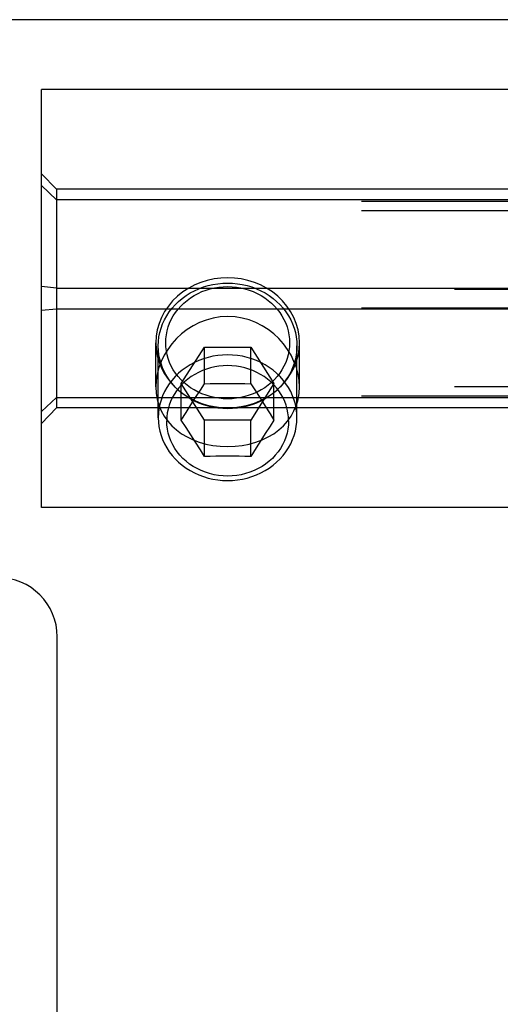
# Model space of a CAD drawing. Header units: inches. Extents: x 0 to 309, y 0 to 200.
# Tile 75 of 119: x 107.565 to 108.211, y 164.359 to 165.683. Entities that reach past the tile are written whole.
import ezdxf

# ---------------------------------------------------------------- set-up
doc = ezdxf.new("R2010")
doc.units = ezdxf.units.IN
doc.header["$LTSCALE"] = 17
doc.header["$MEASUREMENT"] = 0
doc.linetypes.add('HIDDEN', pattern=[0.2, 0.1, -0.1])
doc.layers.add('DEFAULT_2', color=8, linetype='HIDDEN')

msp = doc.modelspace()

# ---------------------------------------------------------------- linework, layer by layer
at = {"layer": 'DEFAULT_2', "color": 8, "linetype": 'HIDDEN'}
for p, q in [((107.3747, 165.6834), (109.3747, 165.6834)), ((109.0947, 165.5894), (107.5947, 165.5894)), ((107.5947, 165.0274), (107.5947, 165.5894)), ((107.6147, 165.4554), (107.5947, 165.4763)), ((107.6147, 165.4413), (107.5947, 165.4602)), ((109.0747, 165.4554), (107.6147, 165.4554)), ((107.6147, 165.4554), (107.6147, 165.1613)), ((147.1247, 165.4389), (69.6247, 165.4389)), ((109.0747, 165.4413), (107.6147, 165.4413)), ((147.1247, 165.4263), (69.6247, 165.4263)), ((107.6147, 165.3225), (107.5947, 165.3245)), ((147.2497, 165.3207), (69.4997, 165.3207)), ((107.6147, 165.3225), (109.0747, 165.3225)), ((147.1247, 165.2955), (69.6247, 165.2955)), ((107.6147, 165.2942), (107.5947, 165.2922)), ((109.0747, 165.2942), (107.6147, 165.2942)), ((107.7482, 165.1896), (107.7482, 165.249)), ((107.7514, 165.1482), (107.7514, 165.2448)), ((107.9379, 165.1482), (107.9379, 165.2448)), ((107.9412, 165.1896), (107.9412, 165.249)), ((107.7823, 165.194), (107.8135, 165.243)), ((107.8135, 165.243), (107.8759, 165.243)), ((107.8135, 165.1939), (107.8135, 165.243)), ((107.8759, 165.243), (107.907, 165.194)), ((107.8759, 165.1939), (107.8759, 165.243)), ((107.8135, 165.1451), (107.7823, 165.194)), ((107.7823, 165.145), (107.7823, 165.194)), ((107.808, 165.1854), (107.8135, 165.1939)), ((107.8135, 165.1939), (107.8213, 165.194)), ((107.8213, 165.194), (107.829, 165.1942)), ((107.829, 165.1942), (107.8368, 165.1942)), ((107.8368, 165.1942), (107.8447, 165.1942)), ((107.8447, 165.1942), (107.8525, 165.1942)), ((107.8525, 165.1942), (107.8603, 165.1942)), ((107.8603, 165.1942), (107.868, 165.194)), ((107.868, 165.194), (107.8759, 165.1939)), ((107.907, 165.194), (107.8759, 165.1451)), ((107.8759, 165.1939), (107.8831, 165.1828)), ((107.907, 165.145), (107.907, 165.194)), ((147.2497, 165.1899), (69.4997, 165.1899)), ((107.8015, 165.1753), (107.808, 165.1854)), ((107.8831, 165.1828), (107.8893, 165.1731)), ((147.1247, 165.1773), (69.6247, 165.1773)), ((107.6147, 165.1755), (107.5947, 165.1565)), ((107.6147, 165.1755), (109.0747, 165.1755)), ((107.7888, 165.1553), (107.7952, 165.1654)), ((107.7952, 165.1654), (107.8015, 165.1753)), ((107.8893, 165.1731), (107.8953, 165.1637)), ((107.6147, 165.1613), (107.5947, 165.1404)), ((109.0747, 165.1613), (107.6147, 165.1613)), ((107.7823, 165.145), (107.7888, 165.1553)), ((107.8953, 165.1637), (107.9017, 165.1536)), ((107.9017, 165.1536), (107.907, 165.145)), ((107.7888, 165.1351), (107.7823, 165.145)), ((107.8759, 165.1451), (107.8135, 165.1451)), ((107.8135, 165.096), (107.8135, 165.1451)), ((107.8759, 165.096), (107.8759, 165.1451)), ((107.907, 165.145), (107.9017, 165.1367)), ((107.7951, 165.1252), (107.7888, 165.1351)), ((107.8015, 165.1152), (107.7951, 165.1252)), ((107.8953, 165.1269), (107.8893, 165.1175)), ((107.9017, 165.1367), (107.8953, 165.1269)), ((107.808, 165.1049), (107.8015, 165.1152)), ((107.8893, 165.1175), (107.8831, 165.1076)), ((107.8135, 165.096), (107.808, 165.1049)), ((107.8831, 165.1076), (107.8759, 165.096)), ((107.8213, 165.0962), (107.8135, 165.096)), ((107.829, 165.0963), (107.8213, 165.0962)), ((107.8368, 165.0963), (107.829, 165.0963)), ((107.8447, 165.0964), (107.8368, 165.0963)), ((107.8525, 165.0963), (107.8447, 165.0964)), ((107.8603, 165.0963), (107.8525, 165.0963)), ((107.868, 165.0962), (107.8603, 165.0963)), ((107.8759, 165.096), (107.868, 165.0962)), ((109.0947, 165.0274), (107.5947, 165.0274)), ((107.6157, 163.8934), (107.6157, 164.8534))]:
    msp.add_line(p, q, dxfattribs=at)
for points in [[(107.7514, 165.2448), (107.7517, 165.2508), (107.7524, 165.2568), (107.7536, 165.2627), (107.7552, 165.2686), (107.7573, 165.2743), (107.7599, 165.2799), (107.7629, 165.2853), (107.7663, 165.2905), (107.7701, 165.2954), (107.7743, 165.3001), (107.7788, 165.3046), (107.7837, 165.3087), (107.7889, 165.3125), (107.7944, 165.3159), (107.8001, 165.319), (107.8061, 165.3217), (107.8122, 165.324), (107.8185, 165.3259), (107.825, 165.3274), (107.8315, 165.3284), (107.8381, 165.3291), (107.8447, 165.3293)], [(107.8447, 165.1735), (107.8388, 165.1737), (107.8329, 165.1743), (107.8271, 165.1752), (107.8213, 165.1766), (107.8157, 165.1783), (107.8102, 165.1803), (107.8049, 165.1827), (107.7998, 165.1855), (107.7949, 165.1885), (107.7902, 165.1919), (107.7859, 165.1956), (107.7818, 165.1995), (107.7781, 165.2037), (107.7747, 165.2082), (107.7716, 165.2128), (107.769, 165.2176), (107.7667, 165.2226), (107.7648, 165.2277), (107.7634, 165.2329), (107.7623, 165.2382), (107.7617, 165.2436), (107.7614, 165.249), (107.7617, 165.2544), (107.7623, 165.2597), (107.7634, 165.265), (107.7648, 165.2703), (107.7667, 165.2754), (107.769, 165.2804), (107.7716, 165.2852), (107.7747, 165.2898), (107.7781, 165.2942), (107.7818, 165.2984), (107.7859, 165.3024), (107.7902, 165.306), (107.7949, 165.3094), (107.7998, 165.3125), (107.8049, 165.3152), (107.8102, 165.3177), (107.8157, 165.3197), (107.8213, 165.3214), (107.8271, 165.3227), (107.8329, 165.3237), (107.8388, 165.3242), (107.8447, 165.3244)], [(107.8447, 165.3364), (107.8354, 165.336), (107.8264, 165.3348), (107.8174, 165.3329), (107.8087, 165.3301), (107.8004, 165.3267), (107.7924, 165.3225)], [(107.897, 165.3225), (107.889, 165.3267), (107.8806, 165.3301), (107.872, 165.3329), (107.863, 165.3348), (107.8539, 165.336), (107.8447, 165.3364)], [(107.8447, 165.3293), (107.8513, 165.3291), (107.8579, 165.3284), (107.8644, 165.3274), (107.8708, 165.3259), (107.8772, 165.324), (107.8833, 165.3217), (107.8893, 165.319), (107.895, 165.3159), (107.9005, 165.3125), (107.9057, 165.3087), (107.9106, 165.3046), (107.9151, 165.3001), (107.9193, 165.2954), (107.9231, 165.2905), (107.9265, 165.2853), (107.9295, 165.2799), (107.9321, 165.2743), (107.9342, 165.2686), (107.9358, 165.2627), (107.937, 165.2568), (107.9377, 165.2508), (107.9379, 165.2448)], [(107.8447, 165.3244), (107.8506, 165.3242), (107.8565, 165.3237), (107.8623, 165.3227), (107.868, 165.3214), (107.8737, 165.3197), (107.8792, 165.3177), (107.8845, 165.3152), (107.8896, 165.3125), (107.8945, 165.3094), (107.8992, 165.306), (107.9035, 165.3024), (107.9076, 165.2984), (107.9113, 165.2942), (107.9147, 165.2898), (107.9177, 165.2852), (107.9204, 165.2804), (107.9227, 165.2754), (107.9246, 165.2703), (107.926, 165.265), (107.9271, 165.2597), (107.9277, 165.2544), (107.9279, 165.249), (107.9277, 165.2436), (107.9271, 165.2382), (107.926, 165.2329), (107.9246, 165.2277), (107.9227, 165.2226), (107.9204, 165.2176), (107.9177, 165.2128), (107.9147, 165.2082), (107.9113, 165.2037), (107.9076, 165.1995), (107.9035, 165.1956), (107.8992, 165.1919), (107.8945, 165.1885), (107.8896, 165.1855), (107.8845, 165.1827), (107.8792, 165.1803), (107.8737, 165.1783), (107.868, 165.1766), (107.8623, 165.1752), (107.8565, 165.1743), (107.8506, 165.1737), (107.8447, 165.1735)], [(107.7924, 165.3225), (107.7846, 165.3174), (107.7774, 165.3116), (107.7708, 165.3052), (107.765, 165.2983), (107.76, 165.2908), (107.7558, 165.283), (107.7525, 165.2748), (107.7501, 165.2663), (107.7487, 165.2577), (107.7482, 165.249)], [(107.9412, 165.249), (107.9407, 165.2577), (107.9393, 165.2663), (107.9369, 165.2748), (107.9336, 165.283), (107.9294, 165.2908), (107.9244, 165.2983), (107.9186, 165.3052), (107.912, 165.3116), (107.9048, 165.3174), (107.897, 165.3225)], [(107.8447, 165.2843), (107.8347, 165.2837), (107.8251, 165.2821), (107.8157, 165.2795), (107.8067, 165.276), (107.7982, 165.2717), (107.7902, 165.2667), (107.7828, 165.2609), (107.776, 165.2545), (107.7698, 165.2475), (107.7643, 165.2401), (107.7595, 165.2322), (107.7555, 165.224), (107.7523, 165.2155), (107.75, 165.2069), (107.7487, 165.1983), (107.7482, 165.1896)], [(107.9412, 165.1896), (107.9407, 165.1982), (107.9393, 165.2069), (107.9371, 165.2155), (107.9339, 165.224), (107.9299, 165.2322), (107.9251, 165.2401), (107.9196, 165.2475), (107.9134, 165.2545), (107.9066, 165.2609), (107.8991, 165.2667), (107.8912, 165.2717), (107.8827, 165.2761), (107.8737, 165.2796), (107.8643, 165.2821), (107.8547, 165.2837), (107.8447, 165.2843)], [(107.7482, 165.249), (107.7487, 165.2403), (107.7501, 165.2316), (107.7525, 165.2232), (107.7558, 165.215), (107.76, 165.2071), (107.765, 165.1997), (107.7708, 165.1927), (107.7788, 165.1849)], [(107.7743, 165.1894), (107.7701, 165.1941), (107.7663, 165.199), (107.7629, 165.2042), (107.7599, 165.2096), (107.7573, 165.2152), (107.7552, 165.2209), (107.7536, 165.2268), (107.7524, 165.2327), (107.7517, 165.2387), (107.7514, 165.2448)], [(107.9379, 165.2448), (107.9377, 165.2387), (107.937, 165.2327), (107.9358, 165.2268), (107.9342, 165.2209), (107.9321, 165.2152), (107.9295, 165.2096), (107.9265, 165.2042), (107.9231, 165.199), (107.9193, 165.1941), (107.9151, 165.1894)], [(107.9186, 165.1927), (107.9244, 165.1997), (107.9294, 165.2071), (107.9336, 165.215), (107.9369, 165.2232), (107.9393, 165.2316), (107.9407, 165.2403), (107.9412, 165.249)], [(107.8447, 165.2327), (107.838, 165.2325), (107.8314, 165.2318), (107.8249, 165.2308), (107.8184, 165.2293), (107.8121, 165.2274), (107.806, 165.2251), (107.8, 165.2224), (107.7943, 165.2193), (107.7888, 165.2158), (107.7836, 165.2121), (107.7788, 165.208), (107.7742, 165.2035), (107.77, 165.1988), (107.7662, 165.1939), (107.7629, 165.1887), (107.7599, 165.1833), (107.7573, 165.1777), (107.7552, 165.172), (107.7536, 165.1662), (107.7524, 165.1602), (107.7517, 165.1542), (107.7514, 165.1482)], [(107.9379, 165.1482), (107.9377, 165.1542), (107.937, 165.1602), (107.9358, 165.1662), (107.9342, 165.172), (107.9321, 165.1777), (107.9295, 165.1833), (107.9265, 165.1887), (107.9231, 165.1939), (107.9193, 165.1988), (107.9152, 165.2035), (107.9106, 165.208), (107.9058, 165.2121), (107.9006, 165.2158), (107.8951, 165.2193), (107.8894, 165.2224), (107.8834, 165.2251), (107.8773, 165.2274), (107.871, 165.2293), (107.8645, 165.2308), (107.858, 165.2318), (107.8513, 165.2325), (107.8447, 165.2327)], [(107.8447, 165.2183), (107.8388, 165.2181), (107.833, 165.2175), (107.8273, 165.2166), (107.8216, 165.2153), (107.8161, 165.2136), (107.8107, 165.2116), (107.8054, 165.2092), (107.8004, 165.2065), (107.7956, 165.2035), (107.791, 165.2001), (107.7868, 165.1965), (107.7828, 165.1926), (107.7791, 165.1885), (107.7758, 165.1842), (107.7728, 165.1796), (107.7702, 165.1749), (107.7679, 165.17), (107.7661, 165.1649), (107.7646, 165.1598), (107.7636, 165.1546), (107.763, 165.1493), (107.7628, 165.144)], [(107.9266, 165.144), (107.9264, 165.1493), (107.9258, 165.1546), (107.9248, 165.1598), (107.9233, 165.1649), (107.9215, 165.17), (107.9192, 165.1749), (107.9166, 165.1796), (107.9136, 165.1842), (107.9103, 165.1885), (107.9066, 165.1926), (107.9026, 165.1965), (107.8984, 165.2001), (107.8938, 165.2035), (107.889, 165.2065), (107.884, 165.2092), (107.8787, 165.2116), (107.8733, 165.2136), (107.8678, 165.2153), (107.8621, 165.2166), (107.8564, 165.2175), (107.8505, 165.2181), (107.8447, 165.2183)], [(107.9186, 165.1927), (107.9106, 165.1849), (107.9057, 165.1808), (107.9005, 165.177), (107.895, 165.1736), (107.8893, 165.1705), (107.8833, 165.1678), (107.8772, 165.1655), (107.8708, 165.1636), (107.8644, 165.1621), (107.8579, 165.1611), (107.8513, 165.1605), (107.8447, 165.1602)], [(107.7482, 165.1896), (107.7487, 165.1812), (107.75, 165.1729), (107.7523, 165.1649), (107.7555, 165.1573), (107.7595, 165.1502), (107.7642, 165.1435), (107.7698, 165.1373), (107.776, 165.1317), (107.7828, 165.1267), (107.7902, 165.1223), (107.7982, 165.1185), (107.8066, 165.1153), (107.8156, 165.1128), (107.825, 165.1109), (107.8347, 165.1098), (107.8447, 165.1094)], [(107.7774, 165.1863), (107.7846, 165.1806), (107.7924, 165.1755)], [(107.8447, 165.1602), (107.8381, 165.1605), (107.8315, 165.1611), (107.825, 165.1621), (107.8185, 165.1636), (107.8122, 165.1655), (107.8061, 165.1678), (107.8001, 165.1705), (107.7944, 165.1736), (107.7889, 165.177), (107.7837, 165.1808), (107.7788, 165.1849)], [(107.8447, 165.1094), (107.8547, 165.1098), (107.8643, 165.1109), (107.8738, 165.1128), (107.8828, 165.1153), (107.8912, 165.1185), (107.8992, 165.1223), (107.9066, 165.1267), (107.9134, 165.1317), (107.9196, 165.1373), (107.9252, 165.1435), (107.9299, 165.1501), (107.9339, 165.1573), (107.9371, 165.1649), (107.9393, 165.1729), (107.9407, 165.1811), (107.9412, 165.1896)], [(107.897, 165.1755), (107.9048, 165.1806), (107.912, 165.1863)], [(107.7924, 165.1755), (107.8004, 165.1713), (107.8087, 165.1678), (107.8174, 165.1651), (107.8264, 165.1631), (107.8354, 165.1619), (107.8447, 165.1615)], [(107.8447, 165.1615), (107.8539, 165.1619), (107.863, 165.1631), (107.872, 165.1651), (107.8806, 165.1678), (107.889, 165.1713), (107.897, 165.1755)], [(107.7514, 165.1482), (107.7517, 165.1422), (107.7524, 165.1362), (107.7536, 165.1302), (107.7552, 165.1244), (107.7573, 165.1187), (107.7599, 165.1131), (107.7629, 165.1077), (107.7662, 165.1025), (107.77, 165.0975), (107.7742, 165.0928), (107.7788, 165.0884), (107.7836, 165.0843), (107.7888, 165.0805), (107.7943, 165.0771), (107.8, 165.074), (107.806, 165.0713), (107.8121, 165.069), (107.8184, 165.0671), (107.8249, 165.0656), (107.8314, 165.0645), (107.838, 165.0639), (107.8447, 165.0637)], [(107.9266, 165.144), (107.9264, 165.1385), (107.9257, 165.1329), (107.9246, 165.1275), (107.923, 165.1221), (107.921, 165.1169), (107.9185, 165.1118), (107.9157, 165.1069), (107.9124, 165.1022), (107.9088, 165.0977), (107.9048, 165.0935), (107.9004, 165.0896), (107.8958, 165.0859), (107.8909, 165.0826), (107.8857, 165.0797), (107.8802, 165.0771), (107.8746, 165.0749), (107.8688, 165.073), (107.8629, 165.0716), (107.8569, 165.0706), (107.8508, 165.0699), (107.8447, 165.0697), (107.8386, 165.0699), (107.8325, 165.0706), (107.8265, 165.0716), (107.8205, 165.073), (107.8148, 165.0749), (107.8091, 165.0771), (107.8037, 165.0797), (107.7985, 165.0826), (107.7936, 165.0859), (107.789, 165.0896), (107.7846, 165.0935), (107.7806, 165.0977), (107.777, 165.1022), (107.7737, 165.1069), (107.7709, 165.1118), (107.7684, 165.1169), (107.7664, 165.1221), (107.7648, 165.1275), (107.7637, 165.1329), (107.763, 165.1385), (107.7628, 165.144)], [(107.8447, 165.0637), (107.8513, 165.0639), (107.858, 165.0645), (107.8645, 165.0656), (107.871, 165.0671), (107.8773, 165.069), (107.8834, 165.0713), (107.8894, 165.074), (107.8951, 165.0771), (107.9006, 165.0805), (107.9058, 165.0843), (107.9106, 165.0884), (107.9152, 165.0928), (107.9193, 165.0975), (107.9231, 165.1025), (107.9265, 165.1077), (107.9295, 165.1131), (107.9321, 165.1187), (107.9342, 165.1244), (107.9358, 165.1302), (107.937, 165.1362), (107.9377, 165.1422), (107.9379, 165.1482)]]:
    msp.add_lwpolyline(points, dxfattribs=at)
msp.add_arc((107.5357, 164.8534), 0.08, 0, 90, dxfattribs=at)

doc.saveas('drawing.dxf')
